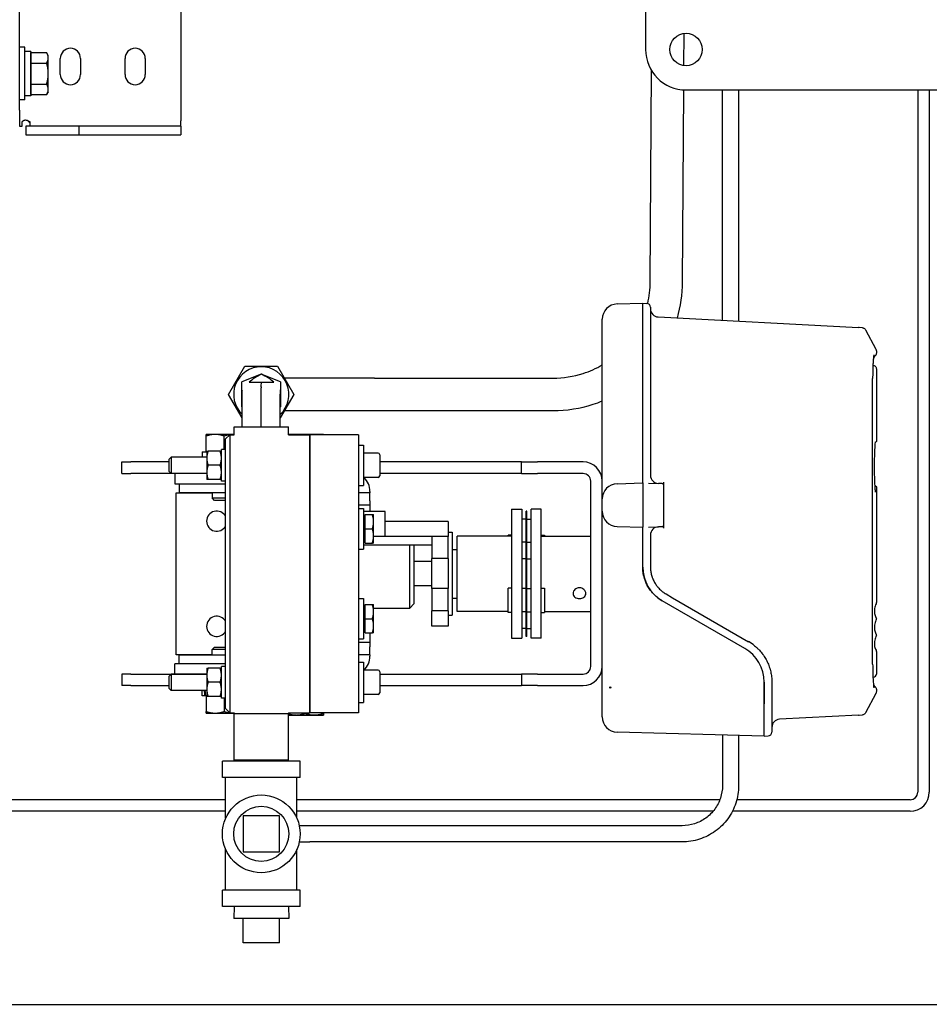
# Model space of a CAD drawing. Header units: inches. Extents: x 12 to 564, y 10 to 374.
# Tile 14 of 158: x 58 to 72, y 86 to 101. Entities that reach past the tile are written whole.
import ezdxf

# ---------------------------------------------------------------- set-up
doc = ezdxf.new("R2010")
doc.units = ezdxf.units.IN
doc.header["$LTSCALE"] = 16
doc.header["$MEASUREMENT"] = 0
doc.layers.add('Visible (ANSI)', color=7, linetype='Continuous', lineweight=30)

msp = doc.modelspace()

# ---------------------------------------------------------------- linework, layer by layer
at = {"layer": 'Visible (ANSI)'}
for p, q in [((67.516, 115.009), (67.516, 100.509)), ((60.336, 102.869), (60.336, 99.405)), ((57.847, 99.574), (57.847, 102.7)), ((68.108, 100.262), (68.111, 100.758)), ((57.927, 100.543), (57.847, 100.543)), ((57.927, 99.73), (57.927, 100.543)), ((58.021, 100.478), (57.927, 100.478)), ((58.021, 100.478), (58.021, 99.795)), ((58.022, 100.331), (58.021, 100.331)), ((58.022, 100.461), (58.264, 100.461)), ((58.022, 100.38), (58.022, 100.461)), ((58.022, 100.418), (58.022, 99.856)), ((58.022, 100.418), (58.022, 100.418)), ((58.022, 100.299), (58.022, 100.38)), ((58.29, 100.418), (58.264, 100.461)), ((58.29, 100.38), (58.29, 100.418)), ((58.29, 100.137), (58.29, 100.38)), ((58.475, 100.121), (58.475, 100.371)), ((58.787, 100.371), (58.787, 100.121)), ((59.475, 100.121), (59.475, 100.371)), ((59.787, 100.371), (59.787, 100.121)), ((58.022, 100.299), (58.264, 100.299)), ((58.022, 100.137), (58.022, 100.299)), ((67.589, 96.921), (67.607, 100.184)), ((58.022, 99.975), (58.022, 100.137)), ((58.29, 99.894), (58.29, 100.137)), ((58.022, 99.943), (58.021, 99.943)), ((58.022, 99.975), (58.264, 99.975)), ((58.022, 99.894), (58.022, 99.975)), ((58.022, 99.813), (58.022, 99.894)), ((58.29, 99.856), (58.29, 99.894)), ((68.089, 96.918), (68.106, 99.885)), ((68.141, 99.884), (86.641, 99.884)), ((68.7, 99.884), (68.7, 99.545)), ((68.95, 99.884), (68.95, 99.545)), ((71.72, 99.884), (71.72, 89.044)), ((71.72, 99.884), (71.72, 89.044)), ((71.899, 99.884), (71.899, 98.243)), ((57.927, 99.73), (57.847, 99.73)), ((58.021, 99.795), (57.927, 99.795)), ((58.022, 99.856), (58.022, 99.856)), ((58.022, 99.813), (58.264, 99.813)), ((58.29, 99.856), (58.264, 99.813)), ((57.847, 99.574), (57.847, 99.324)), ((68.7, 99.451), (68.701, 96.327)), ((68.95, 99.451), (68.951, 96.314)), ((57.847, 99.324), (57.884, 99.324)), ((57.884, 99.324), (57.884, 99.387)), ((58.004, 99.327), (57.944, 99.327)), ((57.944, 99.327), (57.944, 99.326)), ((58.76, 99.326), (57.944, 99.326)), ((57.944, 99.326), (57.944, 99.192)), ((58.004, 99.395), (58.004, 99.327)), ((60.147, 99.326), (58.76, 99.326)), ((58.76, 99.326), (58.76, 99.192)), ((60.336, 99.326), (60.147, 99.326)), ((60.336, 99.326), (60.336, 99.405)), ((60.336, 99.326), (60.336, 99.192)), ((57.944, 99.192), (58.76, 99.192)), ((58.76, 99.192), (60.147, 99.192)), ((60.147, 99.192), (60.336, 99.192)), ((71.899, 98.243), (71.899, 89.044)), ((67.077, 96.58), (67.472, 96.591)), ((67.472, 96.591), (67.535, 96.589)), ((67.472, 96.091), (67.472, 96.591)), ((67.592, 96.53), (67.592, 96.091)), ((67.711, 96.379), (70.806, 96.217)), ((66.847, 96.081), (66.847, 96.344)), ((66.847, 93.923), (66.847, 96.081)), ((67.472, 96.091), (67.472, 96.091)), ((67.472, 93.941), (67.472, 96.091)), ((67.472, 93.941), (67.472, 96.091)), ((67.592, 96.091), (67.592, 93.939)), ((70.817, 96.216), (70.806, 96.217)), ((70.865, 96.214), (70.817, 96.216)), ((70.914, 96.182), (71.074, 95.881)), ((71.081, 95.853), (71.081, 95.82)), ((61.075, 95.184), (61.327, 95.62)), ((61.327, 95.62), (61.831, 95.62)), ((61.831, 95.62), (62.082, 95.184)), ((71.033, 95.63), (71.028, 95.63)), ((61.579, 95.497), (61.281, 95.377)), ((61.579, 95.497), (61.579, 95.497)), ((61.876, 95.377), (61.579, 95.497)), ((71.081, 95.581), (71.081, 94.458)), ((61.281, 95.232), (61.281, 95.377)), ((61.393, 95.372), (61.582, 95.372)), ((61.582, 95.372), (61.775, 95.372)), ((61.876, 95.377), (61.876, 95.247)), ((63.329, 95.434), (61.938, 95.434)), ((63.329, 95.434), (66.089, 95.434)), ((71.024, 91.021), (71.024, 95.427)), ((61.286, 94.82), (61.075, 95.184)), ((61.281, 94.991), (61.281, 95.232)), ((61.286, 95.168), (61.286, 95.242)), ((61.286, 94.684), (61.286, 95.168)), ((61.579, 94.684), (61.579, 95.286)), ((61.872, 95.256), (61.872, 95.185)), ((61.872, 94.684), (61.872, 95.185)), ((62.082, 95.184), (61.872, 94.82)), ((61.876, 95.247), (61.876, 94.991)), ((61.286, 94.989), (61.281, 94.991)), ((61.876, 94.991), (61.872, 94.989)), ((61.938, 94.934), (63.329, 94.934)), ((63.329, 94.934), (66.089, 94.934)), ((60.868, 94.566), (60.727, 94.566)), ((61.149, 94.566), (60.868, 94.566)), ((61.029, 94.496), (61.092, 94.559)), ((61.092, 94.559), (61.092, 90.269)), ((61.092, 94.559), (61.159, 94.559)), ((61.159, 94.566), (61.149, 94.566)), ((61.159, 94.684), (61.999, 94.684)), ((61.159, 94.559), (61.159, 94.684)), ((61.999, 94.559), (61.999, 94.684)), ((62.118, 94.566), (61.999, 94.566)), ((61.999, 94.559), (62.329, 94.559)), ((62.399, 94.566), (62.118, 94.566)), ((62.329, 90.269), (62.329, 94.559)), ((63.079, 94.559), (62.329, 94.559)), ((62.329, 94.559), (62.329, 90.269)), ((62.539, 94.566), (62.399, 94.566)), ((63.079, 94.559), (63.079, 90.269)), ((60.727, 94.298), (60.727, 94.541)), ((61.008, 94.332), (61.008, 94.541)), ((61.029, 90.332), (61.029, 94.496)), ((63.079, 94.402), (63.159, 94.402)), ((63.079, 94.402), (63.159, 94.402)), ((63.159, 94.402), (63.159, 93.777)), ((63.159, 94.402), (63.159, 94.402)), ((71.064, 94.448), (71.071, 94.448)), ((60.667, 94.298), (60.738, 94.298)), ((60.667, 94.298), (60.667, 94.214)), ((60.738, 94.308), (60.738, 94.199)), ((60.944, 94.308), (60.757, 94.308)), ((61.026, 94.332), (60.964, 94.332)), ((60.964, 93.846), (60.964, 94.332)), ((61.026, 93.846), (61.026, 94.332)), ((61.026, 94.298), (61.029, 94.298)), ((63.384, 94.277), (63.159, 94.277)), ((63.384, 94.277), (63.159, 94.277)), ((63.409, 94.252), (63.409, 93.927)), ((63.409, 94.252), (63.409, 94.252)), ((59.424, 93.962), (59.424, 94.141)), ((59.424, 94.141), (59.563, 94.141)), ((60.159, 94.141), (59.563, 94.141)), ((60.159, 94.185), (60.189, 94.214)), ((60.159, 94.185), (60.189, 94.214)), ((60.159, 93.994), (60.159, 94.185)), ((60.159, 94.185), (60.159, 94.185)), ((60.189, 94.214), (60.189, 93.964)), ((60.738, 94.214), (60.189, 94.214)), ((60.189, 94.214), (60.189, 94.214)), ((60.738, 94.214), (60.189, 94.214)), ((60.738, 94.199), (60.738, 93.98)), ((61.029, 94.214), (61.026, 94.214)), ((61.029, 94.214), (61.026, 94.214)), ((65.597, 94.141), (63.409, 94.141)), ((65.597, 93.962), (65.597, 94.141)), ((65.597, 94.141), (65.847, 94.141)), ((66.55, 94.141), (65.847, 94.141)), ((59.424, 93.962), (59.563, 93.962)), ((60.738, 93.962), (59.563, 93.962)), ((60.159, 93.994), (60.189, 93.964)), ((60.738, 93.964), (60.189, 93.964)), ((60.246, 93.962), (60.246, 93.804)), ((60.738, 93.98), (60.738, 93.87)), ((60.944, 94.089), (60.757, 94.089)), ((61.029, 93.964), (61.026, 93.964)), ((61.029, 93.962), (61.026, 93.962)), ((65.597, 93.962), (63.409, 93.962)), ((65.597, 93.962), (65.847, 93.962)), ((66.55, 93.962), (65.847, 93.962)), ((60.246, 93.804), (61.029, 93.804)), ((60.312, 93.804), (60.312, 93.668)), ((60.944, 93.87), (60.757, 93.87)), ((61.026, 93.846), (60.964, 93.846)), ((63.384, 93.902), (63.159, 93.902)), ((66.668, 90.985), (66.668, 93.844)), ((66.847, 93.844), (66.847, 93.923)), ((66.847, 93.592), (66.847, 93.844)), ((67.077, 93.805), (67.472, 93.816)), ((67.472, 93.816), (67.472, 93.941)), ((67.472, 93.816), (67.472, 93.133)), ((67.563, 93.813), (67.714, 93.809)), ((67.592, 93.939), (67.592, 93.934)), ((67.773, 93.808), (67.714, 93.809)), ((67.792, 93.831), (67.792, 93.788)), ((60.266, 91.164), (60.266, 93.664)), ((60.266, 93.664), (60.821, 93.664)), ((60.312, 93.668), (61.029, 93.668)), ((60.821, 93.668), (60.821, 93.585)), ((63.079, 93.777), (63.159, 93.777)), ((63.258, 93.664), (63.079, 93.664)), ((63.258, 93.686), (63.258, 93.664)), ((63.258, 93.539), (63.258, 93.664)), ((67.792, 93.788), (67.792, 93.161)), ((71.071, 93.767), (71.056, 93.768)), ((71.071, 93.678), (71.064, 93.679)), ((71.081, 93.757), (71.081, 91.972)), ((60.821, 93.585), (61.029, 93.585)), ((60.859, 93.548), (60.821, 93.585)), ((61.029, 93.548), (60.859, 93.548)), ((63.258, 93.539), (63.258, 93.473)), ((66.847, 93.569), (66.847, 93.592)), ((66.847, 93.379), (66.847, 93.569)), ((63.258, 93.473), (63.079, 93.473)), ((63.079, 93.42), (63.159, 93.42)), ((63.159, 93.42), (63.159, 92.795)), ((63.494, 93.378), (63.159, 93.378)), ((63.258, 93.473), (63.258, 93.378)), ((63.494, 92.992), (63.494, 93.378)), ((65.446, 93.41), (65.446, 91.418)), ((65.446, 93.41), (65.604, 93.41)), ((65.604, 93.41), (65.604, 91.418)), ((65.669, 91.446), (65.669, 93.383)), ((65.682, 93.383), (65.669, 93.383)), ((65.682, 91.446), (65.682, 93.383)), ((65.747, 91.418), (65.747, 93.41)), ((65.905, 93.41), (65.747, 93.41)), ((65.905, 91.418), (65.905, 93.41)), ((66.847, 93.357), (66.847, 93.379)), ((66.847, 90.985), (66.847, 93.357)), ((63.184, 93.305), (63.159, 93.305)), ((63.184, 93.327), (63.296, 93.327)), ((63.184, 93.108), (63.184, 93.327)), ((63.315, 93.217), (63.315, 93.327)), ((63.315, 92.999), (63.315, 93.217)), ((64.214, 93.222), (63.494, 93.222)), ((64.464, 93.222), (64.214, 93.222)), ((64.464, 93.222), (64.464, 92.992)), ((65.669, 93.26), (65.604, 93.26)), ((65.682, 93.26), (65.747, 93.26)), ((63.184, 93.108), (63.296, 93.108)), ((63.184, 92.889), (63.184, 93.108)), ((64.464, 93.055), (64.529, 93.055)), ((64.529, 93.055), (64.529, 91.773)), ((67.077, 93.143), (67.472, 93.133)), ((67.472, 93.008), (67.472, 93.133)), ((67.563, 93.135), (67.714, 93.139)), ((67.773, 93.141), (67.714, 93.139)), ((67.792, 93.161), (67.792, 93.118)), ((63.184, 92.911), (63.159, 92.911)), ((63.184, 92.889), (63.296, 92.889)), ((63.315, 92.889), (63.315, 92.999)), ((63.494, 92.992), (63.315, 92.992)), ((64.214, 92.992), (63.494, 92.992)), ((64.464, 92.992), (64.214, 92.992)), ((64.214, 92.992), (64.214, 92.649)), ((64.464, 92.649), (64.464, 92.992)), ((64.606, 91.833), (64.606, 92.995)), ((65.446, 92.995), (64.606, 92.995)), ((65.394, 92.995), (65.394, 93.01)), ((65.446, 93.01), (65.394, 93.01)), ((65.669, 92.9), (65.604, 92.9)), ((65.682, 92.9), (65.747, 92.9)), ((65.905, 93.01), (65.957, 93.01)), ((65.905, 92.995), (66.668, 92.995)), ((65.957, 93.01), (65.957, 92.995)), ((67.472, 92.518), (67.472, 93.008)), ((67.472, 92.518), (67.472, 93.008)), ((67.592, 93.014), (67.592, 93.01)), ((67.592, 93.01), (67.592, 92.518)), ((63.079, 92.795), (63.159, 92.795)), ((64.214, 92.858), (63.159, 92.858)), ((63.875, 91.885), (63.875, 92.858)), ((63.938, 92.858), (63.938, 91.948)), ((64.529, 92.789), (64.606, 92.789)), ((64.214, 92.602), (63.938, 92.602)), ((64.464, 92.649), (64.214, 92.649)), ((64.214, 92.185), (64.214, 92.649)), ((64.464, 92.649), (64.464, 92.185)), ((65.669, 92.643), (65.604, 92.643)), ((65.682, 92.643), (65.747, 92.643)), ((64.214, 92.227), (63.938, 92.227)), ((64.464, 92.185), (64.214, 92.185)), ((64.214, 92.185), (64.214, 91.841)), ((64.464, 91.841), (64.464, 92.185)), ((65.394, 91.818), (65.394, 92.193)), ((65.446, 92.193), (65.394, 92.193)), ((65.669, 92.186), (65.604, 92.186)), ((65.682, 92.186), (65.747, 92.186)), ((65.905, 92.193), (65.957, 92.193)), ((65.957, 92.193), (65.957, 91.818)), ((63.079, 92.033), (63.159, 92.033)), ((63.159, 92.033), (63.159, 91.408)), ((64.529, 92.039), (64.606, 92.039)), ((69.047, 91.263), (67.772, 91.999)), ((69.047, 91.263), (67.772, 91.999)), ((67.832, 92.103), (67.933, 92.044)), ((67.933, 92.044), (69.107, 91.366)), ((63.184, 91.917), (63.159, 91.917)), ((63.184, 91.939), (63.296, 91.939)), ((63.184, 91.72), (63.184, 91.939)), ((63.315, 91.83), (63.315, 91.939)), ((63.315, 91.885), (63.875, 91.885)), ((63.315, 91.611), (63.315, 91.83)), ((63.938, 91.948), (63.875, 91.885)), ((64.464, 91.841), (64.214, 91.841)), ((64.214, 91.607), (64.214, 91.841)), ((64.464, 91.841), (64.464, 91.607)), ((65.394, 91.833), (64.606, 91.833)), ((65.446, 91.818), (65.394, 91.818)), ((65.669, 91.826), (65.604, 91.826)), ((65.682, 91.826), (65.747, 91.826)), ((65.905, 91.818), (65.957, 91.818)), ((65.957, 91.833), (66.668, 91.833)), ((63.184, 91.72), (63.296, 91.72)), ((63.184, 91.502), (63.184, 91.72)), ((64.464, 91.773), (64.529, 91.773)), ((63.184, 91.523), (63.159, 91.523)), ((63.315, 91.502), (63.315, 91.611)), ((64.214, 91.607), (64.214, 91.606)), ((64.464, 91.607), (64.214, 91.607)), ((64.464, 91.606), (64.214, 91.606)), ((64.464, 91.606), (64.464, 91.607)), ((65.669, 91.568), (65.604, 91.568)), ((65.682, 91.568), (65.747, 91.568)), ((63.079, 91.408), (63.159, 91.408)), ((63.184, 91.502), (63.296, 91.502)), ((63.258, 91.502), (63.258, 91.355)), ((65.446, 91.418), (65.604, 91.418)), ((65.682, 91.446), (65.669, 91.446)), ((65.905, 91.418), (65.747, 91.418)), ((60.859, 91.281), (60.821, 91.243)), ((61.029, 91.243), (60.821, 91.243)), ((60.821, 91.16), (60.821, 91.243)), ((60.859, 91.281), (61.029, 91.281)), ((63.258, 91.355), (63.079, 91.355)), ((63.258, 91.355), (63.258, 91.289)), ((63.258, 91.164), (63.258, 91.289)), ((71.081, 91.212), (71.081, 90.867)), ((60.821, 91.164), (60.266, 91.164)), ((60.312, 91.025), (60.312, 91.16)), ((61.029, 91.16), (60.312, 91.16)), ((63.258, 91.164), (63.079, 91.164)), ((63.258, 91.164), (63.258, 91.143)), ((60.246, 90.867), (60.246, 91.025)), ((61.029, 91.025), (60.246, 91.025)), ((60.738, 90.958), (60.738, 90.849)), ((60.944, 90.958), (60.757, 90.958)), ((61.026, 90.982), (60.964, 90.982)), ((60.964, 90.496), (60.964, 90.982)), ((61.026, 90.496), (61.026, 90.982)), ((63.079, 91.052), (63.159, 91.052)), ((63.159, 91.052), (63.159, 90.427)), ((63.384, 90.927), (63.159, 90.927)), ((66.847, 90.468), (66.847, 90.985)), ((59.563, 90.867), (59.424, 90.867)), ((59.424, 90.867), (59.424, 90.688)), ((59.563, 90.867), (60.738, 90.867)), ((60.159, 90.834), (60.189, 90.864)), ((60.159, 90.644), (60.159, 90.834)), ((60.189, 90.864), (60.189, 90.614)), ((60.738, 90.864), (60.189, 90.864)), ((60.738, 90.849), (60.738, 90.63)), ((61.026, 90.867), (61.029, 90.867)), ((61.029, 90.864), (61.026, 90.864)), ((63.409, 90.902), (63.409, 90.577)), ((63.409, 90.867), (65.597, 90.867)), ((65.847, 90.867), (65.597, 90.867)), ((65.597, 90.867), (65.597, 90.688)), ((65.847, 90.867), (66.55, 90.867)), ((71.028, 90.818), (71.033, 90.818)), ((59.563, 90.688), (59.424, 90.688)), ((59.563, 90.688), (60.159, 90.688)), ((60.159, 90.644), (60.189, 90.614)), ((60.738, 90.614), (60.189, 90.614)), ((60.667, 90.531), (60.667, 90.614)), ((60.738, 90.63), (60.738, 90.52)), ((60.944, 90.739), (60.757, 90.739)), ((61.029, 90.614), (61.026, 90.614)), ((63.409, 90.688), (65.597, 90.688)), ((65.847, 90.688), (65.597, 90.688)), ((65.847, 90.688), (66.55, 90.688)), ((66.965, 90.662), (66.965, 90.67)), ((66.965, 90.65), (66.965, 90.662)), ((66.965, 90.662), (66.984, 90.661)), ((69.347, 90.409), (69.347, 90.743)), ((69.347, 90.743), (69.347, 90.409)), ((69.467, 90.743), (69.467, 90.409)), ((71.081, 90.629), (71.081, 90.595)), ((60.705, 90.531), (60.667, 90.531)), ((60.716, 90.531), (60.705, 90.531)), ((60.738, 90.531), (60.716, 90.531)), ((60.727, 90.531), (60.738, 90.531)), ((60.727, 90.531), (60.727, 90.288)), ((60.727, 90.531), (60.727, 90.531)), ((60.944, 90.52), (60.757, 90.52)), ((61.026, 90.496), (60.964, 90.496)), ((61.008, 90.496), (61.008, 90.288)), ((61.026, 90.531), (61.029, 90.531)), ((61.029, 90.531), (61.026, 90.531)), ((63.384, 90.552), (63.159, 90.552)), ((66.847, 90.204), (66.847, 90.468)), ((71.074, 90.567), (70.914, 90.266)), ((61.029, 90.332), (61.092, 90.269)), ((63.079, 90.427), (63.159, 90.427)), ((69.347, 90.409), (69.347, 90.409)), ((69.347, 89.909), (69.347, 90.409)), ((69.467, 90.409), (69.467, 89.969)), ((60.727, 90.263), (60.868, 90.263)), ((60.868, 90.263), (61.149, 90.263)), ((61.092, 90.269), (61.159, 90.269)), ((61.149, 90.263), (61.159, 90.263)), ((61.159, 90.269), (61.159, 90.253)), ((61.999, 90.253), (61.159, 90.253)), ((61.159, 89.535), (61.159, 90.253)), ((61.998, 90.269), (62.329, 90.269)), ((61.998, 90.269), (61.999, 90.253)), ((61.999, 89.535), (61.999, 90.253)), ((61.999, 90.234), (62.118, 90.234)), ((62.118, 90.234), (62.399, 90.234)), ((62.258, 90.269), (62.258, 90.259)), ((63.079, 90.269), (62.329, 90.269)), ((62.399, 90.234), (62.539, 90.234)), ((62.539, 90.269), (62.539, 90.259)), ((70.806, 90.232), (69.586, 90.168)), ((70.806, 90.232), (70.817, 90.233)), ((70.817, 90.233), (70.865, 90.235)), ((69.347, 89.909), (67.077, 89.968)), ((68.703, 89.926), (68.704, 89.144)), ((68.953, 89.919), (68.954, 89.144)), ((69.347, 89.909), (69.41, 89.91)), ((62.179, 89.519), (60.979, 89.519)), ((60.979, 89.269), (60.979, 89.519)), ((61.999, 89.535), (61.159, 89.535)), ((61.159, 89.519), (61.159, 89.535)), ((61.998, 89.519), (61.999, 89.535)), ((62.179, 89.269), (62.179, 89.519)), ((62.179, 89.269), (60.979, 89.269)), ((61.029, 88.639), (61.029, 89.269)), ((62.129, 88.639), (62.129, 89.269)), ((61.029, 88.926), (51.064, 88.926)), ((61.029, 88.926), (51.082, 88.927)), ((68.664, 88.926), (62.129, 88.926)), ((68.664, 88.926), (62.129, 88.926)), ((71.602, 88.926), (68.926, 88.926)), ((71.602, 88.926), (68.926, 88.926)), ((61.029, 88.747), (51.064, 88.747)), ((61.299, 88.679), (61.299, 88.119)), ((61.859, 88.679), (61.299, 88.679)), ((61.859, 88.119), (61.859, 88.679)), ((68.558, 88.747), (62.129, 88.747)), ((71.602, 88.747), (68.857, 88.747)), ((62.329, 88.524), (62.166, 88.524)), ((68.079, 88.524), (62.329, 88.524)), ((62.166, 88.274), (62.329, 88.274)), ((68.079, 88.274), (62.329, 88.274)), ((61.029, 87.529), (61.029, 88.16)), ((61.299, 88.119), (61.859, 88.119)), ((62.129, 87.529), (62.129, 88.16)), ((62.179, 87.529), (60.979, 87.529)), ((60.979, 87.279), (60.979, 87.529)), ((62.179, 87.279), (62.179, 87.529)), ((62.179, 87.279), (60.979, 87.279)), ((61.159, 87.279), (61.154, 87.094)), ((61.998, 87.279), (62.004, 87.094)), ((62.004, 87.094), (61.154, 87.094)), ((61.299, 86.714), (61.299, 87.094)), ((61.859, 86.714), (61.859, 87.094)), ((61.859, 86.714), (61.299, 86.714)), ((45.515, 85.767), (109.267, 85.767))]:
    msp.add_line(p, q, dxfattribs=at)
for centre, radius in [((68.141, 100.509), 0.25), ((61.579, 88.399), 0.6), ((61.579, 88.399), 0.425)]:
    msp.add_circle(centre, radius, dxfattribs=at)
for centre, radius, start, end in [((58.631, 100.371), 0.156, 360, 180), ((59.631, 100.371), 0.156, 360, 180), ((68.141, 100.509), 0.625, 180, 270), ((58.631, 100.121), 0.156, 180, 360), ((59.631, 100.121), 0.156, 180, 360), ((57.926, 99.305), 0.113, 62.5454, 89.9999), ((67.083, 96.344), 0.236, 91.5, 180), ((67.533, 96.53), 0.059, 0, 88.5), ((67.717, 96.504), 0.125, 180, 267), ((61.579, 95.184), 0.427, 313.2655, 226.7345), ((63.384, 94.252), 0.025, 0, 90), ((63.384, 94.252), 0.025, 0, 90), ((66.55, 93.844), 0.297, 0, 90), ((66.55, 93.844), 0.118, 0, 90), ((62.961, 93.686), 0.297, 0, 46.6244), ((63.384, 93.927), 0.025, 270, 0), ((67.083, 93.569), 0.236, 91.5, 180), ((67.717, 93.934), 0.125, 180, 268.5), ((67.772, 93.788), 0.02, 0, 88.5), ((60.891, 93.227), 0.156, 28.1852, 331.8148), ((67.083, 93.379), 0.236, 180, 268.5), ((67.717, 93.014), 0.125, 91.5, 180), ((67.772, 93.161), 0.02, 271.5, 0), ((68.072, 92.518), 0.6, 180, 240), ((60.891, 91.602), 0.156, 28.1852, 331.8148), ((68.747, 90.743), 0.72, 51.042, 60), ((68.747, 90.743), 0.6, 0, 60), ((62.961, 91.143), 0.297, 313.3374, 0), ((63.384, 90.902), 0.025, 0, 90), ((66.55, 90.985), 0.118, 270, 0), ((66.55, 90.985), 0.297, 270, 0), ((71.032, 90.867), 0.049, 271.5, 0), ((63.384, 90.577), 0.025, 270, 0), ((67.083, 90.204), 0.236, 180, 268.5), ((69.592, 90.043), 0.125, 93, 180), ((69.408, 89.969), 0.059, 271.5, 0), ((71.602, 89.044), 0.297, 270, 0), ((71.602, 89.044), 0.118, 270, 0), ((71.602, 89.044), 0.118, 269.9981, 0)]:
    msp.add_arc(centre, radius, start, end, dxfattribs=at)
for centre, major_axis, ratio, start_param, end_param in [((68.702, 99.545), (0, 0.751), 0.00281, 1.570796, 1.696082), ((68.952, 99.545), (0, -0.749), 0.002807, 4.712389, 4.837793), ((61.746, 95.305), (-0.474, -0.191), 0.472115, 4.872832, 5.346467), ((61.45, 95.31), (0.436, -0.176), 0.472029, 0.937817, 1.459207), ((61.746, 95.305), (-0.474, -0.191), 0.472115, 5.790673, 5.827411), ((61.82, 95.335), (0.154, 0.228), 0.815837, 2.198055, 2.262259), ((61.45, 95.31), (0.436, -0.176), 0.472029, 0.471408, 0.505662), ((68.747, 90.743), (-0.6, 0), 1, 3.141106, 4.188303), ((61.008, 90.558), (-0.156, 1.937), 0.156921, 1.52917, 1.572302), ((61.008, 90.691), (-0.156, 1.937), 0.156921, 1.597999, 1.641211), ((67.083, 90.833), (-0.235, 0.024), 0.815378, 1.129885, 1.220021), ((67.083, 90.395), (-0.024, 0.288), 0.815378, 0.332169, 0.422305)]:
    msp.add_ellipse(centre, major_axis=major_axis, ratio=ratio, start_param=start_param, end_param=end_param, dxfattribs=at)
for points, weights in [([(58.29, 100.38), (58.29, 100.418), (58.264, 100.461)], [1, 1.0379548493, 1]), ([(58.264, 100.299), (58.29, 100.343), (58.29, 100.38)], [1, 1.0379548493, 1]), ([(58.29, 100.137), (58.29, 100.212), (58.264, 100.299)], [1, 1.0379548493, 1]), ([(58.264, 99.975), (58.29, 100.062), (58.29, 100.137)], [1, 1.0379548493, 1]), ([(58.29, 99.894), (58.29, 99.931), (58.264, 99.975)], [1, 1.0379548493, 1]), ([(58.264, 99.813), (58.29, 99.856), (58.29, 99.894)], [1, 1.0379548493, 1]), ([(60.727, 94.541), (60.727, 94.566), (60.727, 94.566)], [1, 1.0379548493, 1]), ([(60.868, 94.566), (60.802, 94.566), (60.727, 94.541)], [1, 1.0379548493, 1]), ([(61.008, 94.541), (60.933, 94.566), (60.868, 94.566)], [1, 1.0379548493, 1]), ([(61.149, 94.566), (61.083, 94.566), (61.008, 94.541)], [1, 1.0379548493, 1]), ([(61.159, 94.566), (61.154, 94.566), (61.149, 94.566)], [1.00525975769, 1.00284280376, 1]), ([(62.118, 94.566), (62.083, 94.566), (62.047, 94.559)], [1, 1.01974398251, 1.01894646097]), ([(62.188, 94.559), (62.152, 94.566), (62.118, 94.566)], [1.01894646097, 1.01974398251, 1]), ([(62.399, 94.566), (62.364, 94.566), (62.328, 94.559)], [1, 1.01974398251, 1.01894646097]), ([(62.469, 94.559), (62.433, 94.566), (62.399, 94.566)], [1.01894646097, 1.01974398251, 1]), ([(62.539, 94.566), (62.539, 94.566), (62.539, 94.559)], [1, 1.01974398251, 1.01894646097]), ([(60.757, 94.308), (60.738, 94.25), (60.738, 94.199)], [1, 1.0379548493, 1]), ([(60.738, 94.308), (60.738, 94.308), (60.757, 94.308)], [1, 1.0379548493, 1]), ([(60.964, 94.199), (60.964, 94.25), (60.944, 94.308)], [1, 1.0379548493, 1]), ([(60.944, 94.308), (60.964, 94.308), (60.964, 94.308)], [1, 1.0379548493, 1]), ([(60.738, 94.199), (60.738, 94.148), (60.757, 94.089)], [1, 1.0379548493, 1]), ([(60.944, 94.089), (60.964, 94.148), (60.964, 94.199)], [1, 1.0379548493, 1]), ([(60.757, 94.089), (60.738, 94.031), (60.738, 93.98)], [1, 1.0379548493, 1]), ([(60.738, 93.98), (60.738, 93.929), (60.757, 93.87)], [1, 1.0379548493, 1]), ([(60.964, 93.98), (60.964, 94.031), (60.944, 94.089)], [1, 1.0379548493, 1]), ([(60.944, 93.87), (60.964, 93.929), (60.964, 93.98)], [1, 1.0379548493, 1]), ([(60.757, 93.87), (60.738, 93.87), (60.738, 93.87)], [1, 1.0379548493, 1]), ([(60.964, 93.87), (60.964, 93.87), (60.944, 93.87)], [1, 1.0379548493, 1]), ([(63.315, 93.217), (63.315, 93.268), (63.296, 93.327)], [1, 1.0379548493, 1]), ([(63.296, 93.327), (63.315, 93.327), (63.315, 93.327)], [1, 1.0379548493, 1]), ([(63.296, 93.108), (63.315, 93.167), (63.315, 93.217)], [1, 1.0379548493, 1]), ([(63.315, 92.999), (63.315, 93.049), (63.296, 93.108)], [1, 1.0379548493, 1]), ([(63.296, 92.889), (63.315, 92.948), (63.315, 92.999)], [1, 1.0379548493, 1]), ([(63.315, 92.889), (63.315, 92.889), (63.296, 92.889)], [1, 1.0379548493, 1]), ([(63.315, 91.83), (63.315, 91.88), (63.296, 91.939)], [1, 1.0379548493, 1]), ([(63.296, 91.939), (63.315, 91.939), (63.315, 91.939)], [1, 1.0379548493, 1]), ([(63.296, 91.72), (63.315, 91.779), (63.315, 91.83)], [1, 1.0379548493, 1]), ([(63.315, 91.611), (63.315, 91.662), (63.296, 91.72)], [1, 1.0379548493, 1]), ([(63.296, 91.502), (63.315, 91.56), (63.315, 91.611)], [1, 1.0379548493, 1]), ([(63.315, 91.502), (63.315, 91.502), (63.296, 91.502)], [1, 1.0379548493, 1]), ([(60.757, 90.958), (60.738, 90.899), (60.738, 90.849)], [1, 1.0379548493, 1]), ([(60.738, 90.958), (60.738, 90.958), (60.757, 90.958)], [1, 1.0379548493, 1]), ([(60.964, 90.849), (60.964, 90.899), (60.944, 90.958)], [1, 1.0379548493, 1]), ([(60.944, 90.958), (60.964, 90.958), (60.964, 90.958)], [1, 1.0379548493, 1]), ([(60.738, 90.849), (60.738, 90.798), (60.757, 90.739)], [1, 1.0379548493, 1]), ([(60.944, 90.739), (60.964, 90.798), (60.964, 90.849)], [1, 1.0379548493, 1]), ([(60.757, 90.739), (60.738, 90.68), (60.738, 90.63)], [1, 1.0379548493, 1]), ([(60.738, 90.63), (60.738, 90.579), (60.757, 90.52)], [1, 1.0379548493, 1]), ([(60.964, 90.63), (60.964, 90.68), (60.944, 90.739)], [1, 1.0379548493, 1]), ([(60.944, 90.52), (60.964, 90.579), (60.964, 90.63)], [1, 1.0379548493, 1]), ([(60.757, 90.52), (60.738, 90.52), (60.738, 90.52)], [1, 1.0379548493, 1]), ([(60.964, 90.52), (60.964, 90.52), (60.944, 90.52)], [1, 1.0379548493, 1]), ([(60.727, 90.288), (60.802, 90.263), (60.868, 90.263)], [1, 1.0379548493, 1]), ([(60.727, 90.263), (60.727, 90.263), (60.727, 90.288)], [1, 1.0379548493, 1]), ([(60.868, 90.263), (60.933, 90.263), (61.008, 90.288)], [1, 1.0379548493, 1]), ([(61.008, 90.288), (61.083, 90.263), (61.149, 90.263)], [1, 1.0379548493, 1]), ([(61.149, 90.263), (61.154, 90.263), (61.159, 90.263)], [1, 1.00292468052, 1.00539862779]), ([(61.999, 90.252), (62.061, 90.234), (62.118, 90.234)], [1.00922605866, 1.03258094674, 1]), ([(62.118, 90.234), (62.183, 90.234), (62.258, 90.259)], [1, 1.0379548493, 1]), ([(62.258, 90.259), (62.333, 90.234), (62.399, 90.234)], [1, 1.0379548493, 1]), ([(62.399, 90.234), (62.464, 90.234), (62.539, 90.259)], [1, 1.0379548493, 1]), ([(62.539, 90.259), (62.539, 90.234), (62.539, 90.234)], [1, 1.0379548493, 1])]:
    msp.add_rational_spline(points, weights, degree=2, dxfattribs=at)
for points, knots in [([(57.884, 99.387), (57.884, 99.387), (57.885, 99.388), (57.885, 99.389), (57.886, 99.389), (57.886, 99.39), (57.886, 99.391), (57.887, 99.391), (57.887, 99.392), (57.887, 99.393), (57.888, 99.393), (57.888, 99.394), (57.889, 99.395), (57.889, 99.395), (57.889, 99.396), (57.89, 99.396), (57.89, 99.397), (57.891, 99.397), (57.891, 99.398), (57.891, 99.399), (57.892, 99.399), (57.892, 99.4), (57.893, 99.4), (57.893, 99.401), (57.894, 99.401), (57.894, 99.402), (57.894, 99.402), (57.895, 99.403), (57.895, 99.403), (57.896, 99.404), (57.896, 99.404), (57.897, 99.405), (57.897, 99.405), (57.898, 99.406), (57.898, 99.406), (57.899, 99.407), (57.899, 99.407), (57.899, 99.407), (57.9, 99.408), (57.9, 99.408), (57.9, 99.408), (57.9, 99.408), (57.901, 99.408), (57.901, 99.409), (57.902, 99.409), (57.902, 99.409), (57.903, 99.41), (57.903, 99.41), (57.904, 99.41), (57.904, 99.411), (57.905, 99.411), (57.905, 99.412), (57.906, 99.412), (57.906, 99.412), (57.907, 99.412), (57.907, 99.413), (57.908, 99.413), (57.908, 99.413), (57.909, 99.414), (57.909, 99.414), (57.91, 99.414), (57.91, 99.414), (57.911, 99.415), (57.911, 99.415), (57.912, 99.415), (57.912, 99.415), (57.913, 99.416), (57.914, 99.416), (57.914, 99.416), (57.915, 99.416), (57.915, 99.416), (57.916, 99.416), (57.916, 99.417), (57.917, 99.417), (57.917, 99.417), (57.918, 99.417), (57.919, 99.417), (57.919, 99.417), (57.92, 99.417), (57.92, 99.418), (57.921, 99.418), (57.921, 99.418), (57.922, 99.418), (57.922, 99.418), (57.923, 99.418), (57.924, 99.418), (57.924, 99.418), (57.925, 99.418), (57.925, 99.418), (57.926, 99.418), (57.926, 99.418)], [0.00000006, 0.00000006, 0.00000006, 0.00000006, 0.00519904, 0.00519904, 0.00519904, 0.00943809, 0.00943809, 0.00943809, 0.01313884, 0.01313884, 0.01313884, 0.0164843, 0.0164843, 0.0164843, 0.01957327, 0.01957327, 0.01957327, 0.02246607, 0.02246607, 0.02246607, 0.02520259, 0.02520259, 0.02520259, 0.02781075, 0.02781075, 0.02781075, 0.03031093, 0.03031093, 0.03031093, 0.0327185, 0.0327185, 0.0327185, 0.03504538, 0.03504538, 0.03504538, 0.03730097, 0.03730097, 0.03730097, 0.03891866, 0.03891866, 0.03891866, 0.03949388, 0.03949388, 0.03949388, 0.04164963, 0.04164963, 0.04164963, 0.04377741, 0.04377741, 0.04377741, 0.04587783, 0.04587783, 0.04587783, 0.04795141, 0.04795141, 0.04795141, 0.04999865, 0.04999865, 0.04999865, 0.05202, 0.05202, 0.05202, 0.05401584, 0.05401584, 0.05401584, 0.0559499, 0.0559499, 0.0559499, 0.05794117, 0.05794117, 0.05794117, 0.05988749, 0.05988749, 0.05988749, 0.06182509, 0.06182509, 0.06182509, 0.06375356, 0.06375356, 0.06375356, 0.0656725, 0.0656725, 0.0656725, 0.06758157, 0.06758157, 0.06758157, 0.06948042, 0.06948042, 0.06948042, 0.07136875, 0.07136875, 0.07136875, 0.07136875]), ([(57.979, 99.405), (57.979, 99.405), (57.979, 99.405), (57.98, 99.405), (57.98, 99.405), (57.98, 99.405), (57.98, 99.405), (57.981, 99.405), (57.981, 99.405), (57.981, 99.404), (57.982, 99.404), (57.982, 99.404), (57.982, 99.404), (57.983, 99.404), (57.983, 99.404), (57.983, 99.404), (57.984, 99.404), (57.984, 99.404), (57.984, 99.403), (57.985, 99.403), (57.985, 99.403), (57.985, 99.403), (57.986, 99.403), (57.986, 99.403), (57.986, 99.403), (57.986, 99.403), (57.987, 99.403), (57.987, 99.402), (57.987, 99.402), (57.988, 99.402), (57.988, 99.402), (57.988, 99.402), (57.989, 99.402), (57.989, 99.402), (57.989, 99.402), (57.99, 99.402), (57.99, 99.401), (57.99, 99.401), (57.99, 99.401), (57.991, 99.401), (57.991, 99.401), (57.991, 99.401), (57.992, 99.401), (57.992, 99.401), (57.993, 99.4), (57.993, 99.4), (57.993, 99.4), (57.993, 99.4), (57.993, 99.4), (57.994, 99.4), (57.994, 99.4), (57.994, 99.4), (57.995, 99.399), (57.995, 99.399), (57.995, 99.399), (57.996, 99.399), (57.996, 99.399), (57.996, 99.399), (57.996, 99.399), (57.997, 99.399), (57.997, 99.398), (57.997, 99.398), (57.998, 99.398), (57.998, 99.398), (57.998, 99.398), (57.998, 99.398), (57.999, 99.398), (57.999, 99.398), (57.999, 99.397), (58, 99.397), (58, 99.397), (58, 99.397), (58, 99.397), (58.001, 99.397), (58.001, 99.397), (58.001, 99.396), (58.001, 99.396), (58.002, 99.396), (58.002, 99.396), (58.002, 99.396), (58.003, 99.396), (58.003, 99.396), (58.003, 99.395), (58.003, 99.395), (58.004, 99.395), (58.004, 99.395), (58.004, 99.395), (58.004, 99.395)], [0, 0, 0, 0, 0.0023901, 0.0023901, 0.0023901, 0.00449975, 0.00449975, 0.00449975, 0.0064131, 0.0064131, 0.0064131, 0.00817945, 0.00817945, 0.00817945, 0.00983059, 0.00983059, 0.00983059, 0.01138841, 0.01138841, 0.01138841, 0.01286873, 0.01286873, 0.01286873, 0.01428343, 0.01428343, 0.01428343, 0.01564166, 0.01564166, 0.01564166, 0.01695067, 0.01695067, 0.01695067, 0.0182163, 0.0182163, 0.0182163, 0.01944334, 0.01944334, 0.01944334, 0.02063577, 0.02063577, 0.02063577, 0.02179693, 0.02179693, 0.02179693, 0.0233587, 0.0233587, 0.0233587, 0.02404644, 0.02404644, 0.02404644, 0.02518887, 0.02518887, 0.02518887, 0.02636452, 0.02636452, 0.02636452, 0.02757776, 0.02757776, 0.02757776, 0.02883396, 0.02883396, 0.02883396, 0.03013978, 0.03013978, 0.03013978, 0.0315037, 0.0315037, 0.0315037, 0.03293679, 0.03293679, 0.03293679, 0.034454, 0.034454, 0.034454, 0.03607641, 0.03607641, 0.03607641, 0.03783541, 0.03783541, 0.03783541, 0.03978163, 0.03978163, 0.03978163, 0.04200715, 0.04200715, 0.04200715, 0.04471802, 0.04471802, 0.04471802, 0.04471802]), ([(58.004, 99.377), (58.004, 99.377), (58.004, 99.378), (58.004, 99.378), (58.003, 99.378), (58.003, 99.379), (58.003, 99.379), (58.003, 99.379), (58.002, 99.38), (58.002, 99.38), (58.002, 99.381), (58.001, 99.381), (58.001, 99.381), (58.001, 99.382), (58.001, 99.382), (58, 99.382), (58, 99.383), (58, 99.383), (58, 99.384), (57.999, 99.384), (57.999, 99.384), (57.999, 99.385), (57.998, 99.385), (57.998, 99.385), (57.998, 99.386), (57.998, 99.386), (57.997, 99.386), (57.997, 99.387), (57.997, 99.387), (57.996, 99.387), (57.996, 99.388), (57.996, 99.388), (57.996, 99.389), (57.995, 99.389), (57.995, 99.389), (57.995, 99.39), (57.994, 99.39), (57.994, 99.39), (57.994, 99.391), (57.993, 99.391), (57.993, 99.391), (57.993, 99.391), (57.993, 99.392), (57.993, 99.392), (57.993, 99.392), (57.993, 99.392), (57.992, 99.392), (57.992, 99.393), (57.992, 99.393), (57.991, 99.393), (57.991, 99.394), (57.991, 99.394), (57.99, 99.394), (57.99, 99.395), (57.99, 99.395), (57.99, 99.395), (57.989, 99.396), (57.989, 99.396), (57.989, 99.396), (57.988, 99.396), (57.988, 99.397), (57.988, 99.397), (57.987, 99.397), (57.987, 99.398), (57.987, 99.398), (57.986, 99.398), (57.986, 99.399), (57.986, 99.399), (57.986, 99.399), (57.985, 99.399), (57.985, 99.4), (57.985, 99.4), (57.984, 99.4), (57.984, 99.401), (57.984, 99.401), (57.983, 99.401), (57.983, 99.402), (57.983, 99.402), (57.982, 99.402), (57.982, 99.402), (57.982, 99.403), (57.981, 99.403), (57.981, 99.403), (57.981, 99.403), (57.98, 99.404), (57.98, 99.404), (57.98, 99.404), (57.98, 99.405), (57.979, 99.405), (57.979, 99.405), (57.979, 99.405)], [0, 0, 0, 0, 0.00310953, 0.00310953, 0.00310953, 0.00561247, 0.00561247, 0.00561247, 0.00778161, 0.00778161, 0.00778161, 0.00973175, 0.00973175, 0.00973175, 0.01152417, 0.01152417, 0.01152417, 0.01319612, 0.01319612, 0.01319612, 0.0147723, 0.0147723, 0.0147723, 0.01627007, 0.01627007, 0.01627007, 0.01770218, 0.01770218, 0.01770218, 0.01907833, 0.01907833, 0.01907833, 0.02040612, 0.02040612, 0.02040612, 0.02169164, 0.02169164, 0.02169164, 0.02293983, 0.02293983, 0.02293983, 0.02369078, 0.02369078, 0.02369078, 0.024159, 0.024159, 0.024159, 0.025394, 0.025394, 0.025394, 0.02665843, 0.02665843, 0.02665843, 0.02795569, 0.02795569, 0.02795569, 0.02928984, 0.02928984, 0.02928984, 0.03066582, 0.03066582, 0.03066582, 0.03208966, 0.03208966, 0.03208966, 0.03356892, 0.03356892, 0.03356892, 0.03511329, 0.03511329, 0.03511329, 0.03673543, 0.03673543, 0.03673543, 0.03845254, 0.03845254, 0.03845254, 0.04028889, 0.04028889, 0.04028889, 0.04228071, 0.04228071, 0.04228071, 0.04448646, 0.04448646, 0.04448646, 0.04701223, 0.04701223, 0.04701223, 0.05009402, 0.05009402, 0.05009402, 0.05009402]), ([(70.865, 96.214), (70.868, 96.213), (70.872, 96.213), (70.878, 96.211), (70.881, 96.21), (70.888, 96.207), (70.892, 96.205), (70.899, 96.201), (70.902, 96.198), (70.908, 96.191), (70.911, 96.187), (70.914, 96.182)], [0, 0, 0, 0, 0.0262795, 0.0262795, 0.0517735, 0.0517735, 0.0831898, 0.0831898, 0.114606, 0.114606, 0.1539968, 0.1539968, 0.1539968, 0.1539968]), ([(71.043, 95.795), (71.043, 95.795), (71.043, 95.795), (71.043, 95.794), (71.042, 95.791), (71.04, 95.78), (71.039, 95.771), (71.036, 95.742), (71.034, 95.721), (71.03, 95.668), (71.028, 95.635), (71.026, 95.563), (71.025, 95.523), (71.024, 95.464), (71.024, 95.446), (71.024, 95.427)], [0.159636, 0.159636, 0.159636, 0.159636, 0.193294, 0.193294, 0.30186, 0.30186, 0.486734, 0.486734, 0.749132, 0.749132, 1.050244, 1.050244, 1.3637, 1.3637, 1.504101, 1.504101, 1.504101, 1.504101]), ([(71.081, 95.82), (71.081, 95.814), (71.08, 95.807), (71.076, 95.795), (71.073, 95.789), (71.067, 95.781), (71.064, 95.779), (71.062, 95.777)], [0, 0, 0, 0, 0.0485379, 0.0485379, 0.0972568, 0.0972568, 0.1237135, 0.1237135, 0.1237135, 0.1237135]), ([(71.074, 95.881), (71.077, 95.876), (71.079, 95.869), (71.081, 95.86), (71.081, 95.857), (71.081, 95.853)], [0, 0, 0, 0, 0.04855245, 0.04855245, 0.07301936, 0.07301936, 0.07301936, 0.07301936]), ([(66.089, 95.434), (66.245, 95.434), (66.402, 95.459), (66.654, 95.54), (66.754, 95.585), (66.847, 95.639)], [4.712389, 4.712389, 4.712389, 4.712389, 5.0254047, 5.0254047, 5.2422072, 5.2422072, 5.2422072, 5.2422072]), ([(71.036, 95.748), (71.035, 95.733), (71.033, 95.716), (71.031, 95.677), (71.029, 95.654), (71.028, 95.63)], [0.5401871, 0.5401871, 0.5401871, 0.5401871, 0.749214, 0.749214, 0.9624226, 0.9624226, 0.9624226, 0.9624226]), ([(71.033, 95.63), (71.038, 95.63), (71.044, 95.629), (71.054, 95.626), (71.058, 95.623), (71.067, 95.616), (71.07, 95.612), (71.076, 95.603), (71.078, 95.598), (71.08, 95.589), (71.081, 95.585), (71.081, 95.581)], [0, 0, 0, 0, 0.0402727, 0.0402727, 0.0807356, 0.0807356, 0.1211915, 0.1211915, 0.1616477, 0.1616477, 0.1914526, 0.1914526, 0.1914526, 0.1914526]), ([(61.581, 95.495), (61.581, 95.496), (61.58, 95.496), (61.58, 95.497), (61.58, 95.497), (61.58, 95.497), (61.579, 95.497)], [3.41989232, 3.41989232, 3.41989232, 3.41989232, 3.4622615, 3.4622615, 3.4622615, 3.4876555, 3.4876555, 3.4876555, 3.4876555]), ([(61.579, 95.303), (61.58, 95.312), (61.58, 95.321), (61.581, 95.344), (61.582, 95.358), (61.582, 95.372)], [-1.2013258, -1.2013258, -1.2013258, -1.2013258, -1.1354105, -1.1354105, -1.0292903, -1.0292903, -1.0292903, -1.0292903]), ([(66.089, 94.934), (66.297, 94.934), (66.506, 94.967), (66.753, 95.047), (66.8, 95.064), (66.847, 95.083)], [4.712389, 4.712389, 4.712389, 4.712389, 5.0254047, 5.0254047, 5.1013963, 5.1013963, 5.1013963, 5.1013963]), ([(71.065, 94.452), (71.065, 94.452), (71.065, 94.452), (71.064, 94.449), (71.063, 94.445), (71.061, 94.429), (71.059, 94.414), (71.056, 94.372), (71.055, 94.344), (71.053, 94.301), (71.052, 94.29), (71.052, 94.278)], [0.0937995, 0.0937995, 0.0937995, 0.0937995, 0.149159, 0.149159, 0.3006599, 0.3006599, 0.5740252, 0.5740252, 0.892181, 0.892181, 0.9948658, 0.9948658, 0.9948658, 0.9948658]), ([(71.081, 94.458), (71.081, 94.457), (71.081, 94.456), (71.08, 94.454), (71.079, 94.453), (71.078, 94.452), (71.077, 94.451), (71.076, 94.45), (71.075, 94.449), (71.073, 94.449), (71.073, 94.449), (71.072, 94.448), (71.072, 94.448), (71.071, 94.448)], [0, 0, 0, 0, 0.00816828, 0.00816828, 0.01642781, 0.01642781, 0.02468406, 0.02468406, 0.03294043, 0.03294043, 0.0359892, 0.0359892, 0.03908349, 0.03908349, 0.03908349, 0.03908349]), ([(71.052, 94.278), (71.051, 94.243), (71.05, 94.204), (71.048, 94.123), (71.048, 94.08), (71.048, 93.995), (71.049, 93.952), (71.051, 93.89), (71.051, 93.868), (71.052, 93.848)], [0, 0, 0, 0, 0.318511, 0.318511, 0.640956, 0.640956, 0.968127, 0.968127, 1.150737, 1.150737, 1.150737, 1.150737]), ([(71.052, 93.848), (71.053, 93.813), (71.055, 93.781), (71.058, 93.728), (71.06, 93.707), (71.062, 93.686), (71.063, 93.68), (71.064, 93.676), (71.065, 93.674), (71.065, 93.674), (71.065, 93.674), (71.065, 93.674)], [0, 0, 0, 0, 0.3240422, 0.3240422, 0.6484753, 0.6484753, 0.8133133, 0.8133133, 0.8999553, 0.8999553, 0.9003732, 0.9003732, 0.9003732, 0.9003732]), ([(71.071, 93.767), (71.072, 93.767), (71.073, 93.767), (71.075, 93.766), (71.076, 93.766), (71.078, 93.765), (71.079, 93.764), (71.08, 93.762), (71.08, 93.761), (71.081, 93.759), (71.081, 93.758), (71.081, 93.757)], [0, 0, 0, 0, 0.00816828, 0.00816828, 0.01642781, 0.01642781, 0.02468406, 0.02468406, 0.03294043, 0.03294043, 0.03907225, 0.03907225, 0.03907225, 0.03907225]), ([(67.772, 91.999), (67.759, 92.006), (67.746, 92.014), (67.722, 92.031), (67.71, 92.04), (67.674, 92.068), (67.652, 92.089), (67.618, 92.125), (67.605, 92.141), (67.586, 92.166), (67.58, 92.175), (67.566, 92.196), (67.559, 92.207), (67.546, 92.23), (67.54, 92.241), (67.524, 92.274), (67.515, 92.295), (67.496, 92.349), (67.487, 92.382), (67.478, 92.433), (67.476, 92.45), (67.473, 92.484), (67.472, 92.501), (67.472, 92.518)], [-1.596528, -1.596528, -1.596528, -1.596528, -1.481937, -1.481937, -1.367847, -1.367847, -1.138752, -1.138752, -0.985727, -0.985727, -0.898155, -0.898155, -0.798248, -0.798248, -0.698248, -0.698248, -0.523289, -0.523289, -0.261213, -0.261213, -0.130909, -0.130909, -0.000001, -0.000001, -0.000001, -0.000001]), ([(67.592, 92.518), (67.592, 92.513), (67.592, 92.508), (67.592, 92.502), (67.592, 92.501), (67.592, 92.5), (67.593, 92.498), (67.593, 92.497), (67.593, 92.496), (67.593, 92.495), (67.593, 92.492), (67.593, 92.489), (67.593, 92.487), (67.594, 92.476), (67.595, 92.466), (67.596, 92.455), (67.598, 92.445), (67.599, 92.435), (67.601, 92.425), (67.603, 92.414), (67.606, 92.404), (67.608, 92.394), (67.611, 92.384), (67.614, 92.374), (67.618, 92.364), (67.619, 92.359), (67.621, 92.354), (67.623, 92.349), (67.623, 92.348), (67.624, 92.347), (67.624, 92.345), (67.625, 92.344), (67.625, 92.343), (67.626, 92.342), (67.627, 92.339), (67.628, 92.337), (67.629, 92.334), (67.633, 92.325), (67.637, 92.315), (67.642, 92.306), (67.646, 92.296), (67.651, 92.287), (67.656, 92.278), (67.662, 92.269), (67.667, 92.26), (67.673, 92.252), (67.679, 92.243), (67.685, 92.234), (67.691, 92.226), (67.694, 92.222), (67.698, 92.218), (67.701, 92.214), (67.703, 92.212), (67.704, 92.21), (67.706, 92.208), (67.707, 92.207), (67.708, 92.206), (67.709, 92.205), (67.71, 92.204), (67.71, 92.203), (67.711, 92.202), (67.718, 92.194), (67.725, 92.186), (67.733, 92.179), (67.74, 92.171), (67.748, 92.164), (67.756, 92.157), (67.764, 92.15), (67.772, 92.144), (67.78, 92.137), (67.788, 92.131), (67.797, 92.125), (67.805, 92.119), (67.814, 92.113), (67.823, 92.108), (67.832, 92.103)], [0, 0, 0, 0, 0.00040153, 0.00040153, 0.00040153, 0.0005022, 0.0005022, 0.0005022, 0.00060287, 0.00060287, 0.00060287, 0.0008042, 0.0008042, 0.0008042, 0.00160955, 0.00160955, 0.00160955, 0.0024149, 0.0024149, 0.0024149, 0.00322025, 0.00322025, 0.00322025, 0.00402561, 0.00402561, 0.00402561, 0.00442828, 0.00442828, 0.00442828, 0.00452895, 0.00452895, 0.00452895, 0.00462962, 0.00462962, 0.00462962, 0.00483096, 0.00483096, 0.00483096, 0.00563631, 0.00563631, 0.00563631, 0.00644167, 0.00644167, 0.00644167, 0.00724703, 0.00724703, 0.00724703, 0.00805239, 0.00805239, 0.00805239, 0.00845507, 0.00845507, 0.00845507, 0.00865641, 0.00865641, 0.00865641, 0.00875708, 0.00875708, 0.00875708, 0.00885775, 0.00885775, 0.00885775, 0.00966311, 0.00966311, 0.00966311, 0.01046847, 0.01046847, 0.01046847, 0.01127384, 0.01127384, 0.01127384, 0.0120792, 0.0120792, 0.0120792, 0.01288455, 0.01288455, 0.01288455, 0.01288455]), ([(66.397, 92.111), (66.397, 92.121), (66.399, 92.133), (66.409, 92.154), (66.417, 92.164), (66.434, 92.18), (66.445, 92.187), (66.469, 92.196), (66.482, 92.199), (66.507, 92.199), (66.52, 92.196), (66.544, 92.187), (66.555, 92.18), (66.572, 92.164), (66.58, 92.154), (66.59, 92.133), (66.593, 92.121), (66.593, 92.1), (66.59, 92.089), (66.58, 92.069), (66.572, 92.061), (66.555, 92.047), (66.544, 92.041), (66.52, 92.033), (66.507, 92.031), (66.495, 92.031), (66.482, 92.031), (66.469, 92.033), (66.445, 92.041), (66.434, 92.047), (66.417, 92.061), (66.409, 92.069), (66.399, 92.089), (66.397, 92.1), (66.397, 92.111)], [0.375833, 0.375833, 0.375833, 0.375833, 0.469789, 0.469789, 0.563746, 0.563746, 0.657706, 0.657706, 0.751665, 0.751665, 0.845625, 0.845625, 0.939584, 0.939584, 1.033541, 1.033541, 1.127498, 1.127498, 1.221455, 1.221455, 1.315411, 1.315411, 1.409371, 1.409371, 1.50333, 1.50333, 1.50333, 1.59729, 1.59729, 1.691249, 1.691249, 1.785206, 1.785206, 1.879163, 1.879163, 1.879163, 1.879163]), ([(71.081, 91.972), (71.081, 91.967), (71.08, 91.962), (71.078, 91.954), (71.077, 91.952), (71.076, 91.95)], [0, 0, 0, 0, 0.04032106, 0.04032106, 0.05742741, 0.05742741, 0.05742741, 0.05742741]), ([(71.076, 91.95), (71.064, 91.928), (71.057, 91.903), (71.05, 91.852), (71.05, 91.826), (71.059, 91.78), (71.066, 91.759), (71.075, 91.74)], [0, 0, 0, 0, 0.1942524, 0.1942524, 0.3891242, 0.3891242, 0.5509725, 0.5509725, 0.5509725, 0.5509725]), ([(71.075, 91.697), (71.064, 91.674), (71.056, 91.649), (71.05, 91.598), (71.05, 91.572), (71.059, 91.526), (71.066, 91.506), (71.075, 91.487)], [0, 0, 0, 0, 0.1942505, 0.1942505, 0.3891223, 0.3891223, 0.5491587, 0.5491587, 0.5491587, 0.5491587]), ([(71.075, 91.74), (71.078, 91.735), (71.079, 91.73), (71.081, 91.72), (71.081, 91.714), (71.079, 91.705), (71.077, 91.701), (71.075, 91.697)], [0, 0, 0, 0, 0.0403014, 0.0403014, 0.0807632, 0.0807632, 0.1140203, 0.1140203, 0.1140203, 0.1140203]), ([(71.075, 91.444), (71.064, 91.421), (71.056, 91.396), (71.05, 91.345), (71.05, 91.319), (71.059, 91.273), (71.066, 91.253), (71.076, 91.234)], [0, 0, 0, 0, 0.1942483, 0.1942483, 0.3891202, 0.3891202, 0.5509725, 0.5509725, 0.5509725, 0.5509725]), ([(71.075, 91.487), (71.078, 91.482), (71.079, 91.477), (71.081, 91.467), (71.081, 91.461), (71.079, 91.452), (71.077, 91.448), (71.075, 91.444)], [0, 0, 0, 0, 0.0403014, 0.0403014, 0.0807632, 0.0807632, 0.1140203, 0.1140203, 0.1140203, 0.1140203]), ([(69.2, 91.303), (69.21, 91.294), (69.22, 91.286), (69.24, 91.268), (69.25, 91.258), (69.269, 91.239), (69.287, 91.22), (69.304, 91.199), (69.315, 91.186), (69.318, 91.182), (69.321, 91.178), (69.323, 91.175), (69.328, 91.169), (69.333, 91.162), (69.344, 91.145), (69.352, 91.134), (69.366, 91.112), (69.372, 91.1), (69.385, 91.077), (69.397, 91.053), (69.408, 91.029), (69.418, 91.004), (69.423, 90.992), (69.429, 90.973), (69.432, 90.966), (69.434, 90.958), (69.435, 90.957), (69.436, 90.954), (69.437, 90.949), (69.442, 90.931), (69.446, 90.915), (69.452, 90.889), (69.455, 90.876), (69.459, 90.849), (69.463, 90.823), (69.466, 90.783), (69.467, 90.756), (69.467, 90.743)], [0, 0, 0, 0, 0.00101834, 0.00101834, 0.00203668, 0.00203668, 0.00305502, 0.00407336, 0.00407336, 0.00432795, 0.00445524, 0.00445524, 0.00458253, 0.0050917, 0.0050917, 0.00611004, 0.00611004, 0.00712838, 0.00712838, 0.00814673, 0.00916507, 0.00916507, 0.01018341, 0.01018341, 0.01069258, 0.01069258, 0.01081987, 0.01081987, 0.01094716, 0.01120175, 0.01222009, 0.01222009, 0.01323843, 0.01323843, 0.01425677, 0.01527511, 0.01629345, 0.01629345, 0.01629345, 0.01629345]), ([(71.076, 91.234), (71.078, 91.229), (71.08, 91.224), (71.081, 91.216), (71.081, 91.214), (71.081, 91.212)], [0, 0, 0, 0, 0.04032106, 0.04032106, 0.05742741, 0.05742741, 0.05742741, 0.05742741]), ([(71.024, 91.021), (71.024, 90.98), (71.025, 90.938), (71.027, 90.859), (71.028, 90.821), (71.032, 90.755), (71.034, 90.726), (71.038, 90.681), (71.041, 90.664), (71.043, 90.654), (71.043, 90.653), (71.043, 90.653)], [0, 0, 0, 0, 0.317056, 0.317056, 0.634883, 0.634883, 0.950422, 0.950422, 1.257436, 1.257436, 1.34232, 1.34232, 1.34232, 1.34232]), ([(71.062, 90.672), (71.066, 90.668), (71.07, 90.663), (71.077, 90.652), (71.079, 90.645), (71.081, 90.636), (71.081, 90.632), (71.081, 90.629)], [0, 0, 0, 0, 0.0485188, 0.0485188, 0.0972313, 0.0972313, 0.123724, 0.123724, 0.123724, 0.123724]), ([(71.081, 90.595), (71.081, 90.589), (71.08, 90.582), (71.077, 90.573), (71.075, 90.57), (71.074, 90.567)], [0, 0, 0, 0, 0.04855245, 0.04855245, 0.07301936, 0.07301936, 0.07301936, 0.07301936]), ([(70.914, 90.266), (70.911, 90.261), (70.907, 90.256), (70.898, 90.247), (70.892, 90.243), (70.88, 90.238), (70.874, 90.236), (70.867, 90.235), (70.866, 90.235), (70.865, 90.235)], [0, 0, 0, 0, 0.0485291, 0.0485291, 0.0972483, 0.0972483, 0.1459606, 0.1459606, 0.1536418, 0.1536418, 0.1536418, 0.1536418]), ([(68.704, 89.144), (68.704, 89.079), (68.693, 89.014), (68.653, 88.891), (68.623, 88.832), (68.546, 88.728), (68.499, 88.681), (68.393, 88.605), (68.334, 88.575), (68.21, 88.535), (68.144, 88.524), (68.079, 88.524)], [6.282834, 6.282834, 6.282834, 6.282834, 6.597064, 6.597064, 6.911293, 6.911293, 7.225523, 7.225523, 7.539752, 7.539752, 7.853982, 7.853982, 7.853982, 7.853982]), ([(68.954, 89.144), (68.954, 89.053), (68.939, 88.961), (68.882, 88.788), (68.84, 88.706), (68.732, 88.559), (68.667, 88.494), (68.518, 88.387), (68.436, 88.345), (68.262, 88.289), (68.17, 88.274), (68.079, 88.274)], [6.282834, 6.282834, 6.282834, 6.282834, 6.597064, 6.597064, 6.911293, 6.911293, 7.225523, 7.225523, 7.539752, 7.539752, 7.853982, 7.853982, 7.853982, 7.853982])]:
    msp.add_open_spline(points, degree=3, knots=knots, dxfattribs=at)
for points in [[(67.549, 96.587), (67.575, 96.696), (67.588, 96.809), (67.589, 96.921)], [(68.007, 96.363), (68.06, 96.543), (68.088, 96.731), (68.089, 96.918)], [(71.062, 95.777), (71.052, 95.768), (71.044, 95.758), (71.036, 95.748)], [(71.036, 90.7), (71.044, 90.69), (71.052, 90.681), (71.062, 90.672)]]:
    msp.add_open_spline(points, degree=3, dxfattribs=at)

doc.saveas('drawing.dxf')
